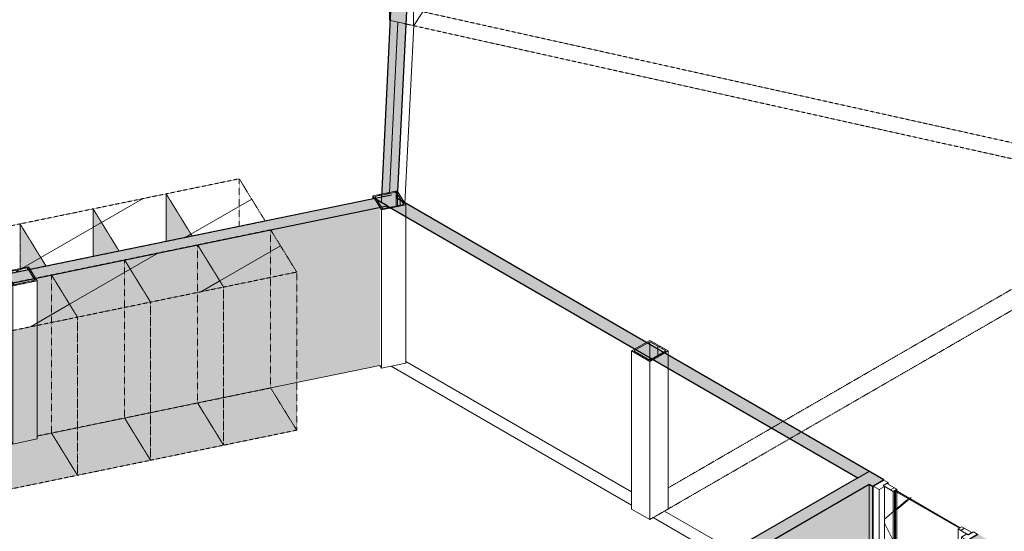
# Model space of a CAD drawing. Header units: millimetres. Extents: x 2807 to 348062, y -35711 to 43067.
# Tile 17 of 191: x 24965 to 32583, y -2621 to 1332. Entities that reach past the tile are written whole.
import ezdxf

# ---------------------------------------------------------------- set-up
doc = ezdxf.new("R2010")
doc.units = ezdxf.units.MM
doc.linetypes.add('Hidden', pattern=[7.14375, 4.7625, -2.38125])
doc.linetypes.add('THO_hhidden', pattern=[2.5, 1.5, -1])
doc.layers.add('A-DETL', color=7, linetype='Continuous', lineweight=13, true_color=0x00a600)
for name, color, linetype, lineweight in [('A-DOOR', 7, 'Continuous', 13), ('A-GENM', 7, 'Continuous', 13), ('A-WALL', 7, 'Continuous', 25), ('A-WALL-PATT', 7, 'Continuous', 25), ('I-WALL', 7, 'Continuous', 18), ('S-COLS', 7, 'Continuous', 13)]:
    doc.layers.add(name, color=color, linetype=linetype, lineweight=lineweight)
pattern_1 = [(30, (3507.01, -1231.22), (-90.51002, 52.25596), [])]
pattern_2 = [(30, (3507, -1231.2), (-424.264, 244.949), [])]
pattern_3 = [(30, (3507.014, -1231.216), (-42.42629, 24.494494), []), (30, (3507.014, -1206.967), (-42.42629, 24.494494), [])]

# ---------------------------------------------------------------- blocks, each defined once
blk = doc.blocks.new('NLRS_32_DO_WPB_binnen deurkozijn hout_gen_tho - enkele deur met glas_ linksdraaiend-2036054-00 isometrie begane grond _plotview_')
at = {"layer": 'A-DOOR'}
h = blk.add_hatch(dxfattribs=at)
h.set_pattern_fill('FP_2', color=256, style=0, pattern_type=2)
h.set_pattern_definition(pattern_1)
h.paths.add_polyline_path([(31614.5, -2298.6), (31656.9, -2274.1), (31644.9, -2267.1), (31683.1, -2245.1), (31647.7, -2224.7), (31567.1, -2271.2)])
at = {"layer": 'A-GENM'}
h = blk.add_hatch(dxfattribs=at)
h.set_pattern_fill('FP_2', color=256, style=0, pattern_type=2)
h.set_pattern_definition(pattern_1)
h.paths.add_polyline_path([(32298.3, -2693.4), (32378.9, -2646.8), (32343.5, -2626.4), (32305.3, -2648.4), (32293.3, -2641.5), (32250.9, -2666)])
at = {"layer": 'A-DOOR'}
for p, q in [((31647.7, -2224.7), (31567.1, -2271.2)), ((31567.1, -2271.2), (31614.5, -2298.6)), ((31567.1, -2271.2), (31567.1, -3493.2)), ((31614.5, -2298.6), (31656.9, -2274.1)), ((31644.9, -2267.1), (31683.1, -2245.1)), ((31656.9, -2274.1), (31644.9, -2267.1)), ((31683.1, -2245.1), (31647.7, -2224.7)), ((31656.9, -2274.1), (31656.9, -3472.7)), ((31683.1, -2256.5), (31683.1, -2245.1)), ((31614.5, -2298.6), (31614.5, -3497.2)), ((32293.3, -2641.5), (32250.9, -2666)), ((32250.9, -2666), (32298.3, -2693.4)), ((32250.9, -3129.8), (32250.9, -2666)), ((32303.9, -2647.6), (32293.3, -2641.5)), ((32298.3, -2693.4), (32378.9, -2646.8)), ((32343.5, -2626.4), (32305.3, -2648.4)), ((32378.9, -2646.8), (32343.5, -2626.4)), ((31594.2, -3508.9), (31567.1, -3493.2))]:
    blk.add_line(p, q, dxfattribs=at)
blk = doc.blocks.new('NLRS_32_DO_UN_deur_gen_tho - deur met glasvlak_ linksdraaiend-1905430-00 isometrie begane grond _plotview_')
at = {"layer": 'A-GENM'}
h = blk.add_hatch(dxfattribs=at)
h.set_pattern_fill('FP_2', color=256, style=0, pattern_type=2)
h.set_pattern_definition(pattern_1)
h.paths.add_polyline_path([(32303.9, -2647.6), (32332.2, -2631.3), (32254.4, -2586.4), (32226.1, -2602.7)])
h.paths.add_polyline_path([(31724.1, -2312.9), (31752.4, -2296.5), (31674.6, -2251.6), (31646.3, -2268)])
at = {"layer": 'A-GENM', "lineweight": 18}
for p, q in [((31674.6, -2251.6), (31646.3, -2268)), ((31646.3, -2268), (31724.1, -2312.9)), ((31752.4, -2296.5), (31674.6, -2251.6)), ((31724.1, -2312.9), (31752.4, -2296.5)), ((32254.4, -2586.4), (32226.1, -2602.7)), ((32332.2, -2631.3), (32254.4, -2586.4)), ((32226.1, -2602.7), (32303.9, -2647.6)), ((32303.9, -2647.6), (32332.2, -2631.3))]:
    blk.add_line(p, q, dxfattribs=at)
at = {"layer": 'A-GENM'}
for p, q in [((31724.1, -3281.8), (31724.1, -2312.9)), ((31752.4, -2310.4), (31752.4, -2296.5)), ((31861.6, -2359.6), (31851.9, -2367.9)), ((31833.3, -2375.9), (31656.9, -2527.6)), ((31656.9, -2558.1), (32009.8, -3269)), ((32226.1, -2602.7), (32226.1, -3144.1)), ((31733.3, -3276.5), (31724.1, -3281.8)), ((31855.9, -3357.8), (31724.1, -3281.8))]:
    blk.add_line(p, q, dxfattribs=at)
at = {"layer": 'A-GENM', "color": 252, "true_color": 0x879191}
for p, q in [((31752.4, -2318.6), (31752.4, -2310.4)), ((31851.9, -2367.9), (31846.2, -2372.8))]:
    blk.add_line(p, q, dxfattribs=at)
at = {"layer": 'A-GENM', "color": 253, "true_color": 0xa1a1a1}
for p, q in [((31752.4, -3265.4), (31752.4, -2318.6)), ((31846.2, -2372.8), (31752.4, -2453.5)), ((31752.4, -2677.1), (32042, -3260.6)), ((31752.4, -3265.4), (31733.3, -3276.5)), ((31884.1, -3341.5), (31752.4, -3265.4))]:
    blk.add_line(p, q, dxfattribs=at)
blk = doc.blocks.new('NLRS_01_GM_WPB_dummy placeholder_gen_tho - kast 600x600x2100-V18-00 isometrie begane grond _plotview_')
at = {"layer": 'A-GENM', "true_color": 0x808080}
h = blk.add_hatch(dxfattribs=at)
h.set_pattern_fill('FP_3', color=8, style=0, pattern_type=2)
h.set_pattern_definition(pattern_2)
h.paths.add_polyline_path([(26542.7, -733.9), (27107.9, -617.7), (26906.7, -291.4), (26341.4, -407.6), (26429.2, -549.9)])
at = {"layer": 'A-GENM', "linetype": 'THO_hhidden', "true_color": 0xdcf8f8, "transparency": 33554636}
for points in [[(26542.7, -1955.9), (26542.7, -733.9), (26341.4, -407.6), (26341.4, -1629.6), (26429.2, -1771.9)], [(26542.7, -1955.9), (27107.9, -1839.7), (27107.9, -617.7), (26542.7, -733.9)]]:
    blk.add_hatch(color=7, dxfattribs=at).paths.add_polyline_path(points)
at = {"layer": 'A-GENM', "linetype": 'THO_hhidden'}
for p, q in [((26906.7, -291.4), (26341.4, -407.6)), ((27107.9, -617.7), (26906.7, -291.4)), ((26341.4, -407.6), (26542.7, -733.9)), ((26542.7, -733.9), (27107.9, -617.7)), ((27107.9, -617.7), (27107.9, -1839.7)), ((26542.7, -1955.9), (26542.7, -733.9)), ((27107.9, -1839.7), (26542.7, -1955.9))]:
    blk.add_line(p, q, dxfattribs=at)
at = {"layer": 'A-GENM', "color": 9, "linetype": 'THO_hhidden', "true_color": 0xb0c6c6}
for p, q in [((26906.7, -291.4), (26906.7, -1513.4)), ((26341.4, -407.6), (26341.4, -1629.6)), ((26542.7, -1588.2), (26906.7, -1513.4)), ((26906.7, -1513.4), (27107.9, -1839.7)), ((26542.7, -1955.9), (26341.4, -1629.6))]:
    blk.add_line(p, q, dxfattribs=at)
at = {"layer": 'A-GENM', "color": 254, "linetype": 'THO_hhidden', "true_color": 0xd3eeee}
blk.add_line((26341.4, -1629.6), (26542.7, -1588.2), dxfattribs=at)
blk = doc.blocks.new('NLRS_01_GM_WPB_dummy placeholder_gen_tho - kast 600x600x2100-V19-00 isometrie begane grond _plotview_')
at = {"layer": 'A-GENM', "true_color": 0x808080}
h = blk.add_hatch(dxfattribs=at)
h.set_pattern_fill('FP_3', color=8, style=0, pattern_type=2)
h.set_pattern_definition(pattern_2)
h.paths.add_polyline_path([(25977.5, -850.1), (26542.7, -733.9), (26341.4, -407.6), (25776.2, -523.8)])
at = {"layer": 'A-GENM', "linetype": 'THO_hhidden', "true_color": 0xdcf8f8, "transparency": 33554636}
for points in [[(25977.5, -2072.1), (25977.5, -850.1), (25776.2, -523.8), (25776.2, -1745.8)], [(25977.5, -2072.1), (26542.7, -1955.9), (26542.7, -733.9), (25977.5, -850.1), (25977.5, -1000.4)]]:
    blk.add_hatch(color=7, dxfattribs=at).paths.add_polyline_path(points)
at = {"layer": 'A-GENM', "linetype": 'THO_hhidden'}
for p, q in [((26341.4, -407.6), (25776.2, -523.8)), ((26542.7, -733.9), (26341.4, -407.6)), ((25776.2, -523.8), (25977.5, -850.1)), ((25977.5, -850.1), (26542.7, -733.9)), ((26542.7, -733.9), (26542.7, -1955.9)), ((25977.5, -2072.1), (25977.5, -850.1)), ((26542.7, -1955.9), (25977.5, -2072.1))]:
    blk.add_line(p, q, dxfattribs=at)
at = {"layer": 'A-GENM', "color": 9, "linetype": 'THO_hhidden', "true_color": 0xb0c6c6}
for p, q in [((26341.4, -407.6), (26341.4, -1629.6)), ((25776.2, -523.8), (25776.2, -1745.8)), ((25977.5, -1704.4), (26341.4, -1629.6)), ((26341.4, -1629.6), (26542.7, -1955.9)), ((25977.5, -2072.1), (25776.2, -1745.8))]:
    blk.add_line(p, q, dxfattribs=at)
at = {"layer": 'A-GENM', "color": 254, "linetype": 'THO_hhidden', "true_color": 0xd3eeee}
blk.add_line((25776.2, -1745.8), (25977.5, -1704.4), dxfattribs=at)
blk = doc.blocks.new('NLRS_01_GM_WPB_dummy placeholder_gen_tho - kast 600x600x2100-V20-00 isometrie begane grond _plotview_')
at = {"layer": 'A-GENM', "true_color": 0x808080}
h = blk.add_hatch(dxfattribs=at)
h.set_pattern_fill('FP_3', color=8, style=0, pattern_type=2)
h.set_pattern_definition(pattern_2)
h.paths.add_polyline_path([(25412.2, -966.3), (25977.5, -850.1), (25776.2, -523.8), (25211, -640)])
at = {"layer": 'A-GENM', "linetype": 'THO_hhidden', "true_color": 0xdcf8f8, "transparency": 33554636}
for points in [[(25412.2, -2188.3), (25412.2, -966.3), (25211, -640), (25211, -1862)], [(25412.2, -2188.3), (25977.5, -2072.1), (25977.5, -850.1), (25412.2, -966.3), (25412.2, -1688.2)]]:
    blk.add_hatch(color=7, dxfattribs=at).paths.add_polyline_path(points)
at = {"layer": 'A-GENM', "linetype": 'THO_hhidden'}
for p, q in [((25776.2, -523.8), (25211, -640)), ((25977.5, -850.1), (25776.2, -523.8)), ((25211, -640), (25412.2, -966.3)), ((25412.2, -966.3), (25977.5, -850.1)), ((25977.5, -850.1), (25977.5, -2072.1)), ((25412.2, -2188.3), (25412.2, -966.3)), ((25977.5, -2072.1), (25412.2, -2188.3))]:
    blk.add_line(p, q, dxfattribs=at)
at = {"layer": 'A-GENM', "color": 9, "linetype": 'THO_hhidden', "true_color": 0xb0c6c6}
for p, q in [((25776.2, -523.8), (25776.2, -1745.8)), ((25211, -640), (25211, -1862)), ((25412.2, -1820.6), (25776.2, -1745.8)), ((25776.2, -1745.8), (25977.5, -2072.1)), ((25412.2, -2188.3), (25211, -1862))]:
    blk.add_line(p, q, dxfattribs=at)
at = {"layer": 'A-GENM', "color": 254, "linetype": 'THO_hhidden', "true_color": 0xd3eeee}
blk.add_line((25211, -1862), (25412.2, -1820.6), dxfattribs=at)
blk = doc.blocks.new('NLRS_01_GM_WPB_dummy placeholder_gen_tho - kast 600x600x2100-V21-00 isometrie begane grond _plotview_')
at = {"layer": 'A-GENM', "true_color": 0x808080}
h = blk.add_hatch(dxfattribs=at)
h.set_pattern_fill('FP_3', color=8, style=0, pattern_type=2)
h.set_pattern_definition(pattern_2)
h.paths.add_polyline_path([(24847, -1082.5), (25412.2, -966.3), (25211, -640), (24646.1, -756.8), (24796.4, -1000.4)])
at = {"layer": 'A-GENM', "linetype": 'THO_hhidden', "true_color": 0xdcf8f8, "transparency": 33554636}
h = blk.add_hatch(color=7, dxfattribs=at)
h.paths.add_polyline_path([(24847, -2304.5), (24847, -1082.5), (24645.7, -756.2), (24646.1, -1423), (24691.3, -1500.6), (24691.3, -1508.3), (24686.2, -1519.3), (24681.2, -1525.3), (24673.5, -1532.5), (24671.4, -1635), (24668.9, -1638.8), (24658.7, -1647.6), (24645.7, -1654.8), (24646.1, -1978.8)])
h.paths.add_polyline_path([(24671.4, -1507.3), (24671.5, -1507.1), (24669.5, -1495.9), (24668.9, -1496), (24671.4, -1507.1)])
blk.add_hatch(color=7, dxfattribs=at).paths.add_polyline_path([(24847, -2304.5), (25412.2, -2188.3), (25412.2, -966.3), (24847, -1082.5), (24847, -1688.2)])
at = {"layer": 'A-GENM', "linetype": 'THO_hhidden'}
for p, q in [((25211, -640), (24645.7, -756.2)), ((25412.2, -966.3), (25211, -640)), ((24645.7, -756.2), (24847, -1082.5)), ((24645.7, -756.2), (24645.7, -1243.3)), ((24847, -1082.5), (25412.2, -966.3)), ((25412.2, -966.3), (25412.2, -2188.3)), ((24847, -2304.5), (24847, -1082.5)), ((25412.2, -2188.3), (24847, -2304.5))]:
    blk.add_line(p, q, dxfattribs=at)
at = {"layer": 'A-GENM', "color": 9, "linetype": 'THO_hhidden', "true_color": 0xb0c6c6}
for p, q in [((25211, -640), (25211, -1862)), ((24645.7, -1243.3), (24645.7, -1422.4)), ((24645.7, -1667.3), (24645.7, -1978.2)), ((25099.4, -1884.9), (25211, -1862)), ((25211, -1862), (25412.2, -2188.3)), ((24847, -2304.5), (24645.7, -1978.2)), ((24847, -1936.8), (24898.4, -1926.2))]:
    blk.add_line(p, q, dxfattribs=at)
at = {"layer": 'A-GENM', "color": 254, "linetype": 'THO_hhidden', "true_color": 0xd3eeee}
for p, q in [((24645.7, -1653), (24645.7, -1667.3)), ((24645.7, -1978.2), (24847, -1936.8))]:
    blk.add_line(p, q, dxfattribs=at)
blk = doc.blocks.new('NLRS_01_GM_WPB_dummy placeholder_gen_tho - kast 600x600x2100-V24-00 isometrie begane grond _plotview_')
at = {"layer": 'A-GENM', "true_color": 0x808080}
h = blk.add_hatch(dxfattribs=at)
h.set_pattern_fill('FP_3', color=8, style=0, pattern_type=2)
h.set_pattern_definition(pattern_2)
h.paths.add_polyline_path([(26299.5, -339.6), (26864.7, -223.4), (26663.5, 103), (26098.2, -13.2)])
at = {"layer": 'A-GENM', "linetype": 'THO_hhidden', "true_color": 0xdcf8f8, "transparency": 33554636}
blk.add_hatch(color=7, dxfattribs=at).paths.add_polyline_path([(26098.2, -380.9), (26299.5, -339.6), (26098.2, -13.2), (26098.2, -105.9)])
at = {"layer": 'A-GENM', "linetype": 'THO_hhidden'}
for p, q in [((26663.5, 103), (26098.2, -13.2)), ((26864.7, -223.4), (26663.5, 103)), ((26098.2, -13.2), (26299.5, -339.6)), ((26299.5, -339.6), (26864.7, -223.4))]:
    blk.add_line(p, q, dxfattribs=at)
at = {"layer": 'A-GENM', "color": 9, "linetype": 'THO_hhidden', "true_color": 0xb0c6c6}
for p, q in [((26663.5, -264.7), (26663.5, 103)), ((26098.2, -13.2), (26098.2, -380.9))]:
    blk.add_line(p, q, dxfattribs=at)
blk = doc.blocks.new('NLRS_01_GM_WPB_dummy placeholder_gen_tho - kast 600x600x2100-V25-00 isometrie begane grond _plotview_')
at = {"layer": 'A-GENM', "true_color": 0x808080}
h = blk.add_hatch(dxfattribs=at)
h.set_pattern_fill('FP_3', color=8, style=0, pattern_type=2)
h.set_pattern_definition(pattern_2)
h.paths.add_polyline_path([(25734.3, -455.8), (26299.5, -339.6), (26098.2, -13.2), (25533, -129.4)])
at = {"layer": 'A-GENM', "linetype": 'THO_hhidden', "true_color": 0xdcf8f8, "transparency": 33554636}
blk.add_hatch(color=7, dxfattribs=at).paths.add_polyline_path([(25533, -497.1), (25734.2, -455.8), (25533, -129.4)])
at = {"layer": 'A-GENM', "linetype": 'THO_hhidden'}
for p, q in [((26098.2, -13.2), (25533, -129.4)), ((26299.5, -339.6), (26098.2, -13.2)), ((25533, -129.4), (25734.3, -455.8)), ((25734.3, -455.8), (26299.5, -339.6))]:
    blk.add_line(p, q, dxfattribs=at)
at = {"layer": 'A-GENM', "color": 9, "linetype": 'THO_hhidden', "true_color": 0xb0c6c6}
for p, q in [((26098.2, -380.9), (26098.2, -13.2)), ((25533, -129.4), (25533, -497.1))]:
    blk.add_line(p, q, dxfattribs=at)
blk = doc.blocks.new('NLRS_01_GM_WPB_dummy placeholder_gen_tho - kast 600x600x2100-V26-00 isometrie begane grond _plotview_')
at = {"layer": 'A-GENM', "true_color": 0x808080}
h = blk.add_hatch(dxfattribs=at)
h.set_pattern_fill('FP_3', color=8, style=0, pattern_type=2)
h.set_pattern_definition(pattern_2)
h.paths.add_polyline_path([(25169, -572), (25734.3, -455.8), (25533, -129.4), (24967.8, -245.6)])
at = {"layer": 'A-GENM', "linetype": 'THO_hhidden', "true_color": 0xdcf8f8, "transparency": 33554636}
blk.add_hatch(color=7, dxfattribs=at).paths.add_polyline_path([(25044.9, -597.5), (25169, -572), (24967.8, -245.6), (24967.8, -590.4), (25032.3, -577.1), (25038, -586.3)])
at = {"layer": 'A-GENM', "linetype": 'THO_hhidden'}
for p, q in [((25533, -129.4), (24967.8, -245.6)), ((25734.3, -455.8), (25533, -129.4)), ((24967.8, -245.6), (25169, -572)), ((25169, -572), (25734.3, -455.8))]:
    blk.add_line(p, q, dxfattribs=at)
at = {"layer": 'A-GENM', "color": 9, "linetype": 'THO_hhidden', "true_color": 0xb0c6c6}
for p, q in [((25533, -497.1), (25533, -129.4)), ((24967.8, -245.6), (24967.8, -590.4))]:
    blk.add_line(p, q, dxfattribs=at)
blk = doc.blocks.new('NLRS_01_GM_WPB_dummy placeholder_gen_tho - kast 600x600x2100-V27-00 isometrie begane grond _plotview_')
at = {"layer": 'A-GENM', "true_color": 0x808080}
h = blk.add_hatch(dxfattribs=at)
h.set_pattern_fill('FP_3', color=8, style=0, pattern_type=2)
h.set_pattern_definition(pattern_2)
h.paths.add_polyline_path([(24603.8, -688.2), (25169, -572), (24967.8, -245.6), (24402.5, -361.9), (24584.3, -656.6)])
at = {"layer": 'A-GENM', "linetype": 'THO_hhidden', "true_color": 0xdcf8f8, "transparency": 33554636}
blk.add_hatch(color=7, dxfattribs=at).paths.add_polyline_path([(24402.5, -729.6), (24603.8, -688.2), (24402.5, -361.9), (24402.5, -656.6)])
at = {"layer": 'A-GENM', "linetype": 'THO_hhidden'}
for p, q in [((24967.8, -245.6), (24402.5, -361.9)), ((25169, -572), (24967.8, -245.6)), ((24402.5, -361.9), (24603.8, -688.2)), ((24402.5, -361.9), (24402.5, -729.6)), ((24603.8, -688.2), (25169, -572))]:
    blk.add_line(p, q, dxfattribs=at)
at = {"layer": 'A-GENM', "color": 9, "linetype": 'THO_hhidden', "true_color": 0xb0c6c6}
blk.add_line((24967.8, -590.4), (24967.8, -245.6), dxfattribs=at)
blk = doc.blocks.new('NLRS_28_SCO_UN_koker_gen_bcb - K200_200_12_5-V114-00 isometrie begane grond _plotview_')
at = {"layer": 'S-COLS'}
h = blk.add_hatch(dxfattribs=at)
h.set_pattern_fill('FP_5', color=256, style=0, pattern_type=2)
h.set_pattern_definition(pattern_3)
h.paths.add_polyline_path([(29839.7, -1309), (29981.1, -1227.3), (29839.7, -1145.7), (29698.3, -1227.3)])
h.paths.add_polyline_path([(29839.7, -1298.8), (29715.9, -1227.3), (29839.7, -1155.9), (29963.4, -1227.3)])
at = {"layer": 'S-COLS', "lineweight": 18}
for p, q in [((29839.7, -1145.7), (29698.3, -1227.3)), ((29715.9, -1227.3), (29839.7, -1155.9)), ((29981.1, -1227.3), (29839.7, -1145.7)), ((29839.7, -1155.9), (29963.4, -1227.3)), ((29698.3, -1227.3), (29839.7, -1309)), ((29839.7, -1298.8), (29715.9, -1227.3)), ((29839.7, -1309), (29981.1, -1227.3)), ((29963.4, -1227.3), (29839.7, -1298.8))]:
    blk.add_line(p, q, dxfattribs=at)
at = {"layer": 'S-COLS'}
for p, q in [((29839.7, -1155.9), (29839.7, -1176.3)), ((29698.3, -1227.3), (29698.3, -2449.4)), ((29981.1, -1258), (29981.1, -1227.3)), ((29839.7, -1309), (29839.7, -2531)), ((29839.7, -2531), (29698.3, -2449.4)), ((29866.2, -2515.7), (29839.7, -2531))]:
    blk.add_line(p, q, dxfattribs=at)
at = {"layer": 'S-COLS', "color": 252, "true_color": 0x879191}
for p, q in [((29839.7, -1176.3), (29839.7, -1278.4)), ((29981.1, -1360), (29981.1, -1258))]:
    blk.add_line(p, q, dxfattribs=at)
at = {"layer": 'S-COLS', "linetype": 'Hidden'}
blk.add_line((29901.6, -1191.6), (29901.6, -1212), dxfattribs=at)
at = {"layer": 'S-COLS', "color": 252, "linetype": 'Hidden', "true_color": 0x879191}
blk.add_line((29901.6, -1212), (29901.6, -1263.1), dxfattribs=at)
at = {"layer": 'S-COLS', "color": 253, "true_color": 0xa1a1a1}
for p, q in [((29839.7, -1278.4), (29839.7, -1298.8)), ((29981.1, -2449.4), (29981.1, -1360)), ((29981.1, -2449.4), (29866.2, -2515.7))]:
    blk.add_line(p, q, dxfattribs=at)
blk = doc.blocks.new('NLRS_28_SCO_UN_koker_gen_bcb - K200_200_12_5-V135-00 isometrie begane grond _plotview_')
at = {"layer": 'S-COLS'}
h = blk.add_hatch(dxfattribs=at)
h.set_pattern_fill('FP_5', color=256, style=0, pattern_type=2)
h.set_pattern_definition(pattern_3)
h.paths.add_polyline_path([(28011.6, 2508.5), (28083.4, 2616.3), (27896.8, 2657.8), (27824.9, 2550)])
h.paths.add_polyline_path([(28004.4, 2517.9), (27841.1, 2554.1), (27903.9, 2648.4), (28067.3, 2612.2)])
at = {"layer": 'S-COLS', "lineweight": 18}
for p, q in [((27896.8, 2657.8), (27824.9, 2550)), ((27841.1, 2554.1), (27903.9, 2648.4)), ((28083.4, 2616.3), (27896.8, 2657.8)), ((27903.9, 2648.4), (28067.3, 2612.2)), ((28067.3, 2612.2), (28004.4, 2517.9)), ((28011.6, 2508.5), (28083.4, 2616.3)), ((27824.9, 2550), (28011.6, 2508.5)), ((28004.4, 2517.9), (27841.1, 2554.1))]:
    blk.add_line(p, q, dxfattribs=at)
at = {"layer": 'S-COLS'}
for p, q in [((27903.9, 2648.4), (27903.9, 2632.9)), ((27824.9, 2550), (27824.9, 1328)), ((28073, 1378.7), (28013.2, 1288.9)), ((27830.4, 1326.8), (27824.9, 1328))]:
    blk.add_line(p, q, dxfattribs=at)
at = {"layer": 'S-COLS', "color": 252, "true_color": 0x879191}
for p, q in [((28083.4, 2616.3), (28083.4, 2606.7)), ((28011.6, 2478.9), (28011.6, 2508.5)), ((27954.1, 1299.3), (27830.4, 1326.8))]:
    blk.add_line(p, q, dxfattribs=at)
at = {"layer": 'S-COLS', "color": 253, "true_color": 0xa1a1a1}
for p, q in [((28083.4, 2606.7), (28083.4, 1394.3)), ((28011.6, 1286.5), (28011.6, 2478.9)), ((28083.4, 1394.3), (28073, 1378.7)), ((28011.6, 1286.5), (27954.1, 1299.3)), ((28013.2, 1288.9), (28011.6, 1286.5))]:
    blk.add_line(p, q, dxfattribs=at)
blk = doc.blocks.new('NLRS_28_SCO_UN_koker_gen_bcb - K200_200_12_5-V136-00 isometrie begane grond _plotview_')
at = {"layer": 'S-COLS'}
h = blk.add_hatch(dxfattribs=at)
h.set_pattern_fill('FP_5', color=256, style=0, pattern_type=2)
h.set_pattern_definition(pattern_3)
h.paths.add_polyline_path([(27764.5, -138), (27952.9, -99.3), (27885.8, 9.5), (27697.4, -29.2)])
h.paths.add_polyline_path([(27772.1, -128.8), (27713.3, -33.6), (27878.2, 0.3), (27936.9, -94.9)])
at = {"layer": 'S-COLS', "lineweight": 18}
for p, q in [((27885.8, 9.5), (27697.4, -29.2)), ((27713.3, -33.6), (27878.2, 0.3)), ((27878.2, 0.3), (27936.9, -94.9)), ((27952.9, -99.3), (27885.8, 9.5)), ((27697.4, -29.2), (27764.5, -138)), ((27772.1, -128.8), (27713.3, -33.6)), ((27764.5, -138), (27952.9, -99.3)), ((27936.9, -94.9), (27772.1, -128.8))]:
    blk.add_line(p, q, dxfattribs=at)
at = {"layer": 'S-COLS', "color": 252, "true_color": 0x879191}
for p, q in [((27878.2, 0.3), (27878.2, -43.9)), ((27952.9, -189), (27952.9, -99.3))]:
    blk.add_line(p, q, dxfattribs=at)
at = {"layer": 'S-COLS'}
for p, q in [((27697.4, -29.2), (27697.4, -52.3)), ((27764.5, -138), (27764.5, -1360)), ((27764.5, -1360), (27751.9, -1339.6)), ((27838.2, -1344.9), (27764.5, -1360))]:
    blk.add_line(p, q, dxfattribs=at)
at = {"layer": 'S-COLS', "color": 9, "true_color": 0xc3cccc}
blk.add_line((27878.2, -43.9), (27878.2, -56.9), dxfattribs=at)
at = {"layer": 'S-COLS', "color": 254, "true_color": 0xd2d6d6}
blk.add_line((27878.2, -56.9), (27878.2, -107), dxfattribs=at)
at = {"layer": 'S-COLS', "linetype": 'Hidden'}
blk.add_line((27907.6, -47.3), (27907.6, -60.8), dxfattribs=at)
at = {"layer": 'S-COLS', "color": 252, "linetype": 'Hidden', "true_color": 0x879191}
blk.add_line((27907.6, -60.8), (27907.6, -100.9), dxfattribs=at)
at = {"layer": 'S-COLS', "color": 253, "true_color": 0xa1a1a1}
for q in [(27952.9, -189), (27838.2, -1344.9)]:
    blk.add_line((27952.9, -1321.3), q, dxfattribs=at)
blk = doc.blocks.new('NLRS_32_DO_UN_glasvlakvulling_gen_tho - enkelglas-V160-00 isometrie begane grond _plotview_')
at = {"layer": 'A-GENM', "true_color": 0xd7e6e6, "transparency": 33554593}
blk.add_hatch(color=254, dxfattribs=at).paths.add_polyline_path([(32235.3, -2597.4), (32242.4, -2593.3), (31740.4, -2303.5), (31733.3, -2307.6), (31851.6, -2375.9)])
at = {"layer": 'A-GENM', "lineweight": 18}
for p, q in [((31740.4, -2303.5), (31733.3, -2307.6)), ((31733.3, -2307.6), (32235.3, -2597.4)), ((32242.4, -2593.3), (31740.4, -2303.5)), ((32235.3, -2597.4), (32242.4, -2593.3))]:
    blk.add_line(p, q, dxfattribs=at)
at = {"layer": 'A-GENM'}
for p in [(31733.3, -2307.6), (31865.1, -3352.5)]:
    blk.add_line(p, (31733.3, -3276.5), dxfattribs=at)
at = {"layer": 'A-GENM', "color": 252, "true_color": 0x879191}
blk.add_line((31740.4, -2303.5), (31740.4, -2311.6), dxfattribs=at)
at = {"layer": 'A-GENM', "color": 253, "true_color": 0xa1a1a1}
for p, q in [((31740.4, -2311.6), (31740.4, -3272.4)), ((31733.3, -3276.5), (31740.4, -3272.4)), ((31740.4, -3272.4), (31872.1, -3348.4))]:
    blk.add_line(p, q, dxfattribs=at)
blk = doc.blocks.new('NLRS_28_SCO_UN_koker_gen_bcb - K200_200_12_5-V324-00 isometrie begane grond _plotview_')
at = {"layer": 'S-COLS'}
h = blk.add_hatch(dxfattribs=at)
h.set_pattern_fill('FP_5', color=256, style=0, pattern_type=2)
h.set_pattern_definition(pattern_3)
h.paths.add_polyline_path([(24911, -724.6), (25099.4, -685.9), (25032.3, -577.1), (24843.9, -615.8)])
h.paths.add_polyline_path([(24918.6, -715.4), (24859.8, -620.2), (25024.7, -586.3), (25083.4, -681.5)])
at = {"layer": 'S-COLS', "lineweight": 18}
for p, q in [((25032.3, -577.1), (24843.9, -615.8)), ((24859.8, -620.2), (25024.7, -586.3)), ((25024.7, -586.3), (25083.4, -681.5)), ((25099.4, -685.9), (25032.3, -577.1)), ((24843.9, -615.8), (24911, -724.6)), ((24918.6, -715.4), (24859.8, -620.2)), ((25083.4, -681.5), (24918.6, -715.4)), ((24911, -724.6), (25099.4, -685.9))]:
    blk.add_line(p, q, dxfattribs=at)
at = {"layer": 'S-COLS', "color": 9, "linetype": 'Hidden', "true_color": 0xb0c6c6}
blk.add_line((24942.3, -603.3), (24942.3, -618.6), dxfattribs=at)
at = {"layer": 'S-COLS', "color": 9, "true_color": 0xb0c6c6}
for p, q in [((25024.7, -586.3), (25024.7, -601.6)), ((24843.9, -615.8), (24843.9, -638.8)), ((24911, -1946.6), (24911, -724.6)), ((25099.4, -685.9), (25099.4, -1907.9)), ((24911, -1946.6), (24898.4, -1926.2)), ((25099.4, -1907.9), (24911, -1946.6))]:
    blk.add_line(p, q, dxfattribs=at)

msp = doc.modelspace()

# ---------------------------------------------------------------- hatches: boundary and pattern name
at = {"layer": 'A-WALL-PATT', "lineweight": 18, "true_color": 0xd7e6e6, "transparency": 33554593}
for points in [[(27888.3, -49.7), (28015.9, 2567.8), (27969.6, 2541), (27890.4, 2558.6), (27763.8, -38.5), (27841.3, -22.6)], [(31450.8, -2208.6), (31539.2, -2157.5), (27841.3, -22.6), (27711, -49.4), (31448.3, -2207.1)]]:
    msp.add_hatch(color=254, dxfattribs=at).paths.add_polyline_path(points)
at = {"layer": 'A-WALL-PATT', "lineweight": 18, "true_color": 0xafafaf}
for points in [[(20820.5, -1542.6), (27808.8, -105.9), (27711, -49.4), (20778.5, -1474.6), (20799.4, -1508.6)], [(25853.3, -5539.5), (31536.7, -2258.2), (31448.3, -2207.1), (25764.9, -5488.4)]]:
    msp.add_hatch(color=253, dxfattribs=at).paths.add_polyline_path(points)
at = {"layer": 'A-WALL-PATT', "true_color": 0xf0f0f0}
h = msp.add_hatch(color=7, dxfattribs=at)
h.paths.add_polyline_path([(21632, -2597.8), (22044.9, -2512.9), (22044.9, -1290.9), (20820.5, -1542.6), (20966.2, -1765.4), (21123.2, -1985.7), (21291.3, -2203.2), (21470.3, -2417.7), (21582.6, -2542.8)])
h.paths.add_polyline_path([(22245.9, -2471.5), (24898.4, -1926.2), (24898.4, -704.2), (22233.3, -1252.1), (22245.9, -1272.5), (22245.9, -2375.9)])
h.paths.add_polyline_path([(25099.4, -1884.9), (27751.9, -1339.6), (27751.9, -117.6), (25086.8, -665.5), (25099.4, -685.9), (25099.4, -1688.2)])
h.paths.add_polyline_path([(24399.8, -1702.9), (24373.3, -1700.1), (24352.9, -1690), (24346.4, -1682.7), (24263.5, -1544.8), (24262.3, -1454.8), (24245.4, -1423.2), (24247.5, -1410.6), (24251.9, -1402.6), (24268, -1390.6), (24279.6, -1385.5), (24298.4, -1380.5), (24535.4, -1333.4), (24564, -1335.3), (24590.5, -1344.8), (24605.5, -1358), (24610.6, -1365.4), (24691.3, -1500.6), (24691.3, -1508.3), (24686.2, -1519.3), (24681.2, -1525.3), (24673.5, -1532.5), (24671.4, -1635), (24668.9, -1638.8), (24658.7, -1647.6), (24638.5, -1655.3), (24403, -1702.5)])
h.paths.add_polyline_path([(24671.4, -1507.3), (24671.5, -1507.1), (24669.5, -1495.9), (24668.9, -1496), (24671.4, -1507.1)])
h.paths.add_polyline_path([(24265.5, -1422), (24268, -1412.7), (24275, -1404.8), (24283.2, -1399.7), (24297.7, -1394.6), (24275.2, -1402.9), (24267.9, -1410.6), (24265.4, -1416.9)])
h.paths.add_polyline_path([(24588.3, -1365.4), (24588.3, -1363.8), (24576.4, -1353), (24557.5, -1346.2), (24533, -1345.1), (24535.4, -1346.5), (24557.9, -1347.9), (24576.4, -1354.6), (24588, -1365.1)])
h.paths.add_polyline_path([(22065.1, -1302), (22221.5, -1268.1), (22221.5, -1254.5), (22057.5, -1289.7)])
h.paths.add_polyline_path([(24918.6, -715.4), (25075, -681.5), (25075, -667.9), (24911, -703.1)])
h.paths.add_polyline_path([(27772.1, -128.8), (27808.8, -121.2), (27808.8, -105.9), (27764.5, -116.5)])
at = {"layer": 'A-WALL-PATT', "lineweight": 18, "true_color": 0xafafaf}
h = msp.add_hatch(color=253, dxfattribs=at)
h.paths.add_polyline_path([(36633.9, -5201), (36722.3, -5150), (35187.1, -4263.7), (35098.8, -4314.7), (36627.9, -5197.5)])
h.paths.add_polyline_path([(34108.8, -3743.2), (34197.2, -3692.1), (32382.8, -2644.6), (32294.4, -2695.6), (34082.3, -3727.9)])
h.paths.add_polyline_path([(31563.2, -2273.5), (31651.6, -2222.4), (31539.2, -2157.5), (31450.8, -2208.6), (31539.2, -2259.6)])
at = {"layer": 'A-WALL-PATT', "true_color": 0xf0f0f0}
h = msp.add_hatch(color=7, dxfattribs=at)
h.paths.add_polyline_path([(26940.5, -6133.8), (28395.4, -5293.8), (28395.4, -4071.8), (26914, -4927.1), (26940.5, -4942.4), (26940.5, -5814.5)])
h.paths.add_polyline_path([(26772.6, -6070.2), (26772.6, -5008.7), (25853.3, -5539.5), (26600.5, -5970.9)])
h.paths.add_polyline_path([(26799.1, -5013.8), (26905.2, -4952.6), (26905.2, -4932.2), (26781.4, -5003.6)])
h.paths.add_polyline_path([(29542.1, -4631.8), (29650.5, -4569.2), (29650.5, -3347.2), (28483.8, -4020.8), (29293.4, -4488.2)])
h.paths.add_polyline_path([(30797.2, -3907.1), (31536.7, -3480.2), (31536.7, -2258.2), (29989.9, -3151.2), (30016.4, -3166.5), (30016.4, -3456.4), (30196.1, -3560.1), (30401.7, -3444.1), (30510.6, -3499.1), (30577.7, -3538.5), (30637.2, -3579.4), (30643.8, -3586.8), (30652, -3603.7), (30654, -3625.3), (30654, -3737.2), (30650.4, -3753.4), (30640.4, -3768.6), (30619.4, -3785.2), (30603.2, -3795.2), (30695.9, -3848.7)])
h.paths.add_polyline_path([(29848.5, -3359.4), (29848.5, -3232.9), (29738.9, -3296.1), (29827.3, -3347.2)])
h.paths.add_polyline_path([(29875, -3238), (29981.1, -3176.7), (29981.1, -3156.3), (29857.3, -3227.8)])
h = msp.add_hatch(color=7, dxfattribs=at)
h.paths.add_polyline_path([(35481.2, -5757.5), (36539.5, -5146.5), (35266.7, -4411.7), (35266.7, -5633.7), (35372.8, -5694.9)])
h.paths.add_polyline_path([(34108.8, -4965.2), (34108.8, -3743.2), (33620.9, -3461.5), (33620.9, -4683.5), (34100, -4960.1)])
h.paths.add_polyline_path([(35098.8, -4406.6), (35178.3, -4360.6), (35098.8, -4314.7), (35098.8, -4360.6)])
h.paths.add_polyline_path([(32779.4, -3663.6), (33375.2, -3319.6), (32668.1, -2911.4), (32670, -3600.4), (32768.8, -3657.4)])
h.paths.add_polyline_path([(31563.2, -3495.5), (31563.2, -2273.5), (31536.7, -2258.2), (31536.7, -3480.2)])
h.paths.add_polyline_path([(33445.9, -3460.5), (33532.5, -3410.4), (33445.9, -3360.4), (33445.9, -3410.4)])
h.paths.add_polyline_path([(32294.4, -3104.7), (32599.1, -2928.7), (32608, -2933.8), (32657.5, -2905.2), (32294.4, -2695.6), (32294.4, -3063.6)])

# ---------------------------------------------------------------- linework, layer by layer
at = {"layer": 'A-DETL', "color": 7, "linetype": 'THO_hhidden', "lineweight": 18}
for p, q in [((28095.3, 1391.6), (33960.1, 89.2)), ((28013, 1286.2), (33981.7, -39.3)), ((33957.8, 9.9), (30871.4, -1772)), ((34104.5, -68.7), (31012.9, -1853.7))]:
    msp.add_line(p, q, dxfattribs=at)
at = {"layer": 'A-DETL', "color": 252, "linetype": 'THO_hhidden', "lineweight": 18, "true_color": 0x879191}
for p, q in [((27940.6, 1302.2), (27954.1, 1299.2)), ((30871.4, -1772), (30783.1, -1823)), ((31012.9, -1853.7), (30924.5, -1904.7))]:
    msp.add_line(p, q, dxfattribs=at)
at = {"layer": 'A-DETL', "color": 253, "linetype": 'THO_hhidden', "lineweight": 18, "true_color": 0xa1a1a1}
for p, q in [((27954.1, 1299.2), (28013, 1286.2)), ((30783.1, -1823), (29981.1, -2286.1)), ((30924.5, -1904.7), (29866.2, -2515.7))]:
    msp.add_line(p, q, dxfattribs=at)
at = {"layer": 'A-DETL', "color": 7, "linetype": 'THO_hhidden'}
msp.add_ellipse((28779, 3062), major_axis=(15450, 0), ratio=0.57735, start_param=0.785398, end_param=3.441303, dxfattribs=at)
at = {"layer": 'A-WALL'}
for p, q in [((27808.8, -105.9), (27711, -49.4)), ((27841.3, -22.6), (27763.8, -38.5)), ((31450.8, -2208.6), (31448.3, -2207.1)), ((31450.8, -2208.6), (31539.2, -2157.5))]:
    msp.add_line(p, q, dxfattribs=at)
at = {"layer": 'I-WALL', "lineweight": 25}
for p, q in [((27890.4, 2558.6), (27763.8, -38.5)), ((27888.3, -49.7), (28015.9, 2567.8)), ((27763.8, -38.5), (26299.5, -339.6)), ((31651.6, -2222.4), (27888.3, -49.7)), ((20820.5, -1542.6), (27808.8, -105.9)), ((27808.8, -105.9), (31448.3, -2207.1)), ((26299.5, -339.6), (25734.3, -455.8)), ((25734.2, -455.8), (25169, -572)), ((25169, -572), (24603.8, -688.2)), ((31448.3, -2207.1), (25764.9, -5488.4)), ((29738.9, -3296.1), (31536.7, -2258.2)), ((31536.7, -2258.2), (31563.2, -2273.5)), ((31563.2, -2273.5), (31651.6, -2222.4))]:
    msp.add_line(p, q, dxfattribs=at)
at = {"layer": 'I-WALL', "color": 252, "true_color": 0x879191}
for p, q in [((27889.3, 1313.7), (27825.1, -3)), ((27763.8, -38.5), (27763.8, -79.9)), ((27888.3, -49.7), (27888.3, -104.9))]:
    msp.add_line(p, q, dxfattribs=at)
at = {"layer": 'I-WALL'}
for p, q in [((27946, -88.2), (28013.2, 1288.9)), ((27808.8, -121.2), (27808.8, -105.9)), ((27838.2, -1344.9), (29698.3, -2418.7)), ((31536.7, -3480.2), (31536.7, -2258.2)), ((31563.2, -3495.5), (31563.2, -2273.5)), ((31651.6, -2222.4), (31651.6, -2226.9)), ((29866.2, -2515.7), (30390, -2818.1))]:
    msp.add_line(p, q, dxfattribs=at)
at = {"layer": 'I-WALL', "color": 9, "true_color": 0xb0c6c6}
for p, q in [((26341.4, -1629.6), (27751.9, -1339.6)), ((25776.2, -1745.8), (26341.4, -1629.6)), ((25211, -1862), (25776.2, -1745.8)), ((25099.4, -1884.9), (25210.9, -1862))]:
    msp.add_line(p, q, dxfattribs=at)
at = {"layer": 'I-WALL', "color": 253, "true_color": 0xa1a1a1}
for p, q in [((29698.3, -2316.7), (27952.9, -1309)), ((30478.4, -2767.1), (29954.6, -2464.7))]:
    msp.add_line(p, q, dxfattribs=at)

# ---------------------------------------------------------------- block references
at = {"layer": 'A-DOOR'}
msp.add_blockref('NLRS_32_DO_WPB_binnen deurkozijn hout_gen_tho - enkele deur met glas_ linksdraaiend-2036054-00 isometrie begane grond _plotview_', (0, 0), dxfattribs=at)
at = {"layer": 'A-GENM', "color": 9, "linetype": 'THO_hhidden', "true_color": 0xb0c6c6}
for name in ['NLRS_01_GM_WPB_dummy placeholder_gen_tho - kast 600x600x2100-V24-00 isometrie begane grond _plotview_', 'NLRS_01_GM_WPB_dummy placeholder_gen_tho - kast 600x600x2100-V25-00 isometrie begane grond _plotview_', 'NLRS_01_GM_WPB_dummy placeholder_gen_tho - kast 600x600x2100-V26-00 isometrie begane grond _plotview_']:
    msp.add_blockref(name, (0, 0), dxfattribs=at)
at = {"layer": 'A-GENM', "linetype": 'THO_hhidden'}
for name in ['NLRS_01_GM_WPB_dummy placeholder_gen_tho - kast 600x600x2100-V27-00 isometrie begane grond _plotview_', 'NLRS_01_GM_WPB_dummy placeholder_gen_tho - kast 600x600x2100-V18-00 isometrie begane grond _plotview_', 'NLRS_01_GM_WPB_dummy placeholder_gen_tho - kast 600x600x2100-V19-00 isometrie begane grond _plotview_', 'NLRS_01_GM_WPB_dummy placeholder_gen_tho - kast 600x600x2100-V20-00 isometrie begane grond _plotview_', 'NLRS_01_GM_WPB_dummy placeholder_gen_tho - kast 600x600x2100-V21-00 isometrie begane grond _plotview_']:
    msp.add_blockref(name, (0, 0), dxfattribs=at)
at = {"layer": 'A-GENM', "color": 253, "true_color": 0xa1a1a1}
for name in ['NLRS_32_DO_UN_deur_gen_tho - deur met glasvlak_ linksdraaiend-1905430-00 isometrie begane grond _plotview_', 'NLRS_32_DO_UN_glasvlakvulling_gen_tho - enkelglas-V160-00 isometrie begane grond _plotview_']:
    msp.add_blockref(name, (0, 0), dxfattribs=at)
at = {"layer": 'S-COLS', "linetype": 'Hidden'}
for name in ['NLRS_28_SCO_UN_koker_gen_bcb - K200_200_12_5-V135-00 isometrie begane grond _plotview_', 'NLRS_28_SCO_UN_koker_gen_bcb - K200_200_12_5-V136-00 isometrie begane grond _plotview_', 'NLRS_28_SCO_UN_koker_gen_bcb - K200_200_12_5-V114-00 isometrie begane grond _plotview_']:
    msp.add_blockref(name, (0, 0), dxfattribs=at)
at = {"layer": 'S-COLS', "color": 9, "linetype": 'Hidden', "true_color": 0xb0c6c6}
msp.add_blockref('NLRS_28_SCO_UN_koker_gen_bcb - K200_200_12_5-V324-00 isometrie begane grond _plotview_', (0, 0), dxfattribs=at)

doc.saveas('drawing.dxf')
